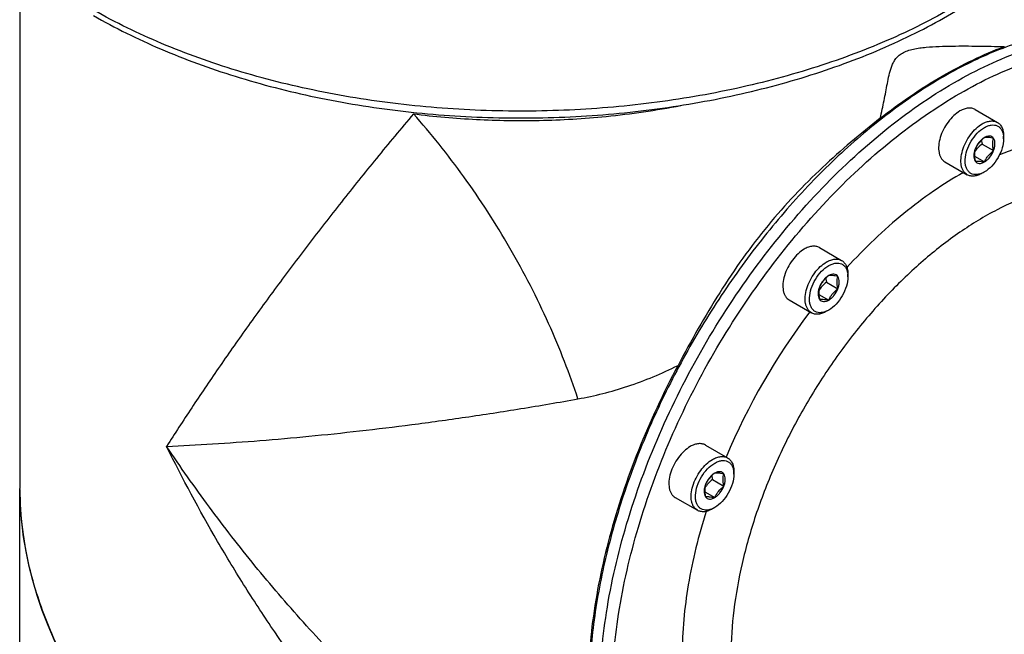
# Model space of a CAD drawing. Header units: millimetres. Extents: x 20 to 4180, y 42 to 2950.
# Tile 105 of 128: x 3570 to 3712, y 2170 to 2259. Entities that reach past the tile are written whole.
import ezdxf

# ---------------------------------------------------------------- set-up
doc = ezdxf.new("R2010")
doc.units = ezdxf.units.MM
doc.header["$LTSCALE"] = 231.275
for name, color, linetype in [('DEFAULT_VBL19', 7, 'CONTINUOUS'), ('MIDDLE_ASM_PBL23', 7, 'CONTINUOUS'), ('TOP_ASM_PBL22', 7, 'CONTINUOUS')]:
    doc.layers.add(name, color=color, linetype=linetype)

# ---------------------------------------------------------------- blocks, each defined once
blk = doc.blocks.new('TOP_ASM_PBL22', base_point=(3563.15, 2450.03))
at = {"layer": 'TOP_ASM_PBL22', "color": 7}
for points, knots in [([(3730.33, 2295.07), (3730.28, 2293.83), (3730.01, 2291.34), (3729.14, 2287.64), (3727.81, 2284), (3726.02, 2280.42), (3723.79, 2276.93), (3720.16, 2272.32), (3714.52, 2266.9), (3706.39, 2261.17), (3696.92, 2256.18), (3686.31, 2252.04), (3674.79, 2248.82), (3662.58, 2246.6), (3649.95, 2245.42), (3637.16, 2245.3), (3624.47, 2246.25), (3612.14, 2248.25), (3600.45, 2251.25), (3589.62, 2255.19), (3582.91, 2258.51), (3579.77, 2260.32)], [0, 0, 0, 0, 0.021309, 0.042914, 0.065021, 0.087812, 0.111438, 0.136019, 0.188321, 0.245116, 0.306333, 0.371578, 0.440215, 0.51143, 0.584286, 0.657774, 0.730857, 0.802517, 0.871798, 0.937852, 1, 1, 1, 1]), ([(3580.29, 2259.24), (3583.42, 2257.44), (3590.12, 2254.13), (3600.91, 2250.2), (3612.54, 2247.22), (3624.77, 2245.24), (3637.37, 2244.31), (3650.06, 2244.44), (3662.58, 2245.64), (3674.69, 2247.86), (3686.13, 2251.08), (3696.68, 2255.23), (3706.12, 2260.25), (3713.04, 2265.16), (3717.8, 2269.46), (3721.88, 2273.81), (3725.25, 2278.52), (3727.73, 2283.53), (3729.1, 2287.32), (3730, 2291.17), (3730.27, 2293.77), (3730.33, 2295.07)], [0, 0, 0, 0, 0.062048, 0.127778, 0.196575, 0.267643, 0.34007, 0.412874, 0.485055, 0.555644, 0.623751, 0.688622, 0.749692, 0.806655, 0.833611, 0.85958, 0.908786, 0.932289, 0.955218, 0.97773, 1, 1, 1, 1])]:
    blk.add_open_spline(points, degree=3, knots=knots, dxfattribs=at)
blk = doc.blocks.new('MIDDLE_ASM_PBL23', base_point=(3785.78, 2116.28))
at = {"layer": 'MIDDLE_ASM_PBL23', "color": 7}
for p, q in [((3569.65, 2265.66), (3569.65, 2190.79)), ((3707.89, 2245.64), (3711.11, 2243.77)), ((3712.02, 2241.41), (3712.02, 2241.77)), ((3708.91, 2240.64), (3710.56, 2239.69)), ((3707.8, 2238.87), (3709.23, 2238.04)), ((3703.51, 2238.06), (3706.74, 2236.2)), ((3709.23, 2236.59), (3708.92, 2236.41)), ((3685.35, 2225.65), (3688.57, 2223.79)), ((3689.48, 2221.43), (3689.48, 2221.79)), ((3686.37, 2220.65), (3688.02, 2219.7)), ((3685.26, 2218.88), (3686.7, 2218.05)), ((3680.97, 2218.07), (3684.2, 2216.21)), ((3686.7, 2216.61), (3686.39, 2216.43)), ((3668.85, 2197.07), (3672.07, 2195.21)), ((3672.98, 2192.85), (3672.98, 2193.21)), ((3669.87, 2192.08), (3671.52, 2191.12)), ((3569.65, 2158.94), (3569.65, 2190.6)), ((3668.76, 2190.3), (3670.2, 2189.47)), ((3664.47, 2189.49), (3667.7, 2187.63)), ((3670.2, 2188.03), (3669.89, 2187.85))]:
    blk.add_line(p, q, dxfattribs=at)
blk.add_arc((3761.92, 2157.34), 97.76, 142.8743, 157.1255, dxfattribs=at)
blk.add_ellipse((3642.15, 2175.4), major_axis=(68.59, -32.86), ratio=0.715085, start_param=3.470555, end_param=5.836573, dxfattribs=at)
for points, knots in [([(3739.56, 2253.96), (3738.67, 2254.48), (3736.81, 2255.4), (3733.85, 2256.42), (3730.72, 2257.09), (3726.27, 2257.51), (3720.34, 2257.07), (3713.04, 2255.13), (3705.55, 2251.82), (3698.02, 2247.21), (3690.62, 2241.42), (3683.49, 2234.55), (3676.78, 2226.76), (3670.64, 2218.21), (3665.2, 2209.08), (3660.57, 2199.57), (3656.86, 2189.89), (3654.13, 2180.22), (3652.45, 2170.79), (3652.05, 2164.58), (3652.05, 2161.58)], [0, 0, 0, 0, 0.021332, 0.042893, 0.064898, 0.087543, 0.135318, 0.187219, 0.243656, 0.304604, 0.369692, 0.438289, 0.509575, 0.582599, 0.656331, 0.729708, 0.801685, 0.871278, 0.937616, 1, 1, 1, 1]), ([(3704.81, 2249.5), (3706.45, 2250.45), (3709.71, 2252.16), (3714.69, 2254.19), (3719.58, 2255.62), (3724.34, 2256.42), (3728.92, 2256.58), (3733.27, 2256.09), (3737.35, 2254.96), (3739.88, 2253.78), (3741.06, 2253.09)], [0, 0, 0, 0, 0.148605, 0.289499, 0.422721, 0.548641, 0.667999, 0.781937, 0.891987, 1, 1, 1, 1]), ([(3694.15, 2244.37), (3694.26, 2244.8), (3694.45, 2245.65), (3694.72, 2246.92), (3694.95, 2248.17), (3695.18, 2249.39), (3695.43, 2250.59), (3695.69, 2251.57), (3696, 2252.33), (3696.32, 2252.89), (3696.76, 2253.41), (3697.37, 2253.84), (3698.12, 2254.17), (3698.97, 2254.4), (3699.87, 2254.55), (3701.11, 2254.69), (3702.68, 2254.78), (3704.57, 2254.82), (3706.46, 2254.83), (3708.98, 2254.81), (3710.86, 2254.77), (3712.12, 2254.74)], [0, 0, 0, 0, 0.052818, 0.104416, 0.154894, 0.204375, 0.253052, 0.301332, 0.325714, 0.350792, 0.377451, 0.406879, 0.439593, 0.47479, 0.511339, 0.548541, 0.62373, 0.699248, 0.774777, 0.850155, 1, 1, 1, 1]), ([(3694.15, 2244.37), (3697, 2246.6), (3702.74, 2250.54), (3709.01, 2253.59), (3712.12, 2254.74)], [0, 0, 0, 0, 0.521941, 1, 1, 1, 1]), ([(3705.7, 2247.97), (3707.28, 2248.88), (3710.42, 2250.53), (3715.22, 2252.51), (3719.94, 2253.92), (3724.54, 2254.73), (3728.96, 2254.93), (3733.18, 2254.53), (3737.15, 2253.52), (3740.83, 2251.9), (3744.18, 2249.7), (3747.16, 2246.94), (3749.75, 2243.65), (3751.92, 2239.86), (3753.65, 2235.61), (3754.94, 2230.95), (3755.77, 2225.91), (3756.01, 2222.42), (3756.06, 2220.63)], [0, 0, 0, 0, 0.074645, 0.145495, 0.212563, 0.27602, 0.33621, 0.393669, 0.449116, 0.503431, 0.557589, 0.61258, 0.669322, 0.728589, 0.790975, 0.856884, 0.926538, 1, 1, 1, 1]), ([(3653.55, 2160.71), (3653.55, 2164.76), (3654.29, 2173.19), (3657.25, 2185.92), (3661.99, 2198.8), (3668.34, 2211.37), (3676.05, 2223.15), (3684.84, 2233.69), (3694.37, 2242.62), (3701.31, 2247.48), (3704.81, 2249.5)], [0, 0, 0, 0, 0.114155, 0.237327, 0.366977, 0.500002, 0.633026, 0.762675, 0.885846, 1, 1, 1, 1]), ([(3655.32, 2160.71), (3655.32, 2164.69), (3656.05, 2172.98), (3658.95, 2185.48), (3663.61, 2198.15), (3669.85, 2210.5), (3677.43, 2222.07), (3686.06, 2232.44), (3695.44, 2241.21), (3702.25, 2245.98), (3705.7, 2247.97)], [0, 0, 0, 0, 0.114155, 0.237327, 0.366977, 0.500002, 0.633026, 0.762675, 0.885846, 1, 1, 1, 1]), ([(3626.59, 2245.01), (3629.61, 2244.62), (3635.68, 2244.09), (3645, 2243.94), (3654.9, 2244.54), (3661.71, 2245.53), (3665.29, 2246.22)], [0, 0, 0, 0, 0.235417, 0.469571, 0.719157, 1, 1, 1, 1]), ([(3707.89, 2245.64), (3707.74, 2245.72), (3707.41, 2245.84), (3706.86, 2245.85), (3706.27, 2245.71), (3705.89, 2245.53), (3705.7, 2245.42)], [0, 0, 0, 0, 0.217773, 0.450953, 0.710202, 1, 1, 1, 1]), ([(3626.59, 2245.01), (3624.79, 2242.87), (3621.28, 2238.64), (3616.2, 2232.32), (3611.38, 2226.11), (3606.8, 2220.03), (3602.48, 2214.07), (3599.03, 2209.17), (3596.4, 2205.31), (3594.51, 2202.47), (3592.67, 2199.67), (3591.47, 2197.81), (3590.88, 2196.89)], [0, 0, 0, 0, 0.139674, 0.274944, 0.405957, 0.53283, 0.655646, 0.774439, 0.832345, 0.889258, 0.945151, 1, 1, 1, 1]), ([(3650.4, 2203.76), (3649.81, 2205.57), (3648.48, 2209.25), (3646.19, 2214.72), (3643.55, 2220.2), (3640.61, 2225.6), (3637.4, 2230.85), (3633.97, 2235.87), (3630.38, 2240.6), (3627.87, 2243.58), (3626.59, 2245.01)], [0, 0, 0, 0, 0.119843, 0.244018, 0.371236, 0.5, 0.628764, 0.755982, 0.880157, 1, 1, 1, 1]), ([(3705.7, 2245.42), (3705.37, 2245.23), (3704.75, 2244.75), (3703.94, 2243.83), (3703.28, 2242.76), (3702.81, 2241.61), (3702.58, 2240.47), (3702.6, 2239.58), (3702.77, 2238.97), (3702.95, 2238.59), (3703.2, 2238.28), (3703.4, 2238.12), (3703.51, 2238.06)], [0, 0, 0, 0, 0.128679, 0.270272, 0.417428, 0.561775, 0.695446, 0.812711, 0.864676, 0.91251, 0.95714, 1, 1, 1, 1]), ([(3694.15, 2244.37), (3691.28, 2242.12), (3687.02, 2238.54), (3681.7, 2233.25), (3677.84, 2228.88), (3674.22, 2224.15), (3670.88, 2219.15), (3667.78, 2213.94), (3665.84, 2210.39), (3664.89, 2208.61)], [0, 0, 0, 0, 0.235071, 0.357157, 0.482441, 0.610349, 0.739846, 0.869924, 1, 1, 1, 1]), ([(3706.74, 2236.2), (3706.63, 2236.26), (3706.42, 2236.42), (3706.18, 2236.73), (3705.99, 2237.11), (3705.83, 2237.72), (3705.81, 2238.61), (3706.04, 2239.74), (3706.51, 2240.89), (3707.17, 2241.97), (3707.97, 2242.89), (3708.6, 2243.37), (3708.92, 2243.56)], [0, 0, 0, 0, 0.04286, 0.08749, 0.135324, 0.187289, 0.304554, 0.438225, 0.582572, 0.729728, 0.871321, 1, 1, 1, 1]), ([(3708.92, 2236.43), (3708.75, 2236.36), (3708.42, 2236.24), (3707.93, 2236.19), (3707.48, 2236.27), (3707.08, 2236.49), (3706.78, 2236.83), (3706.57, 2237.28), (3706.45, 2237.81), (3706.43, 2238.64), (3706.67, 2239.76), (3707.28, 2241.06), (3708.13, 2242.2), (3708.85, 2242.8), (3709.23, 2243.02)], [0, 0, 0, 0, 0.056781, 0.107765, 0.154446, 0.199422, 0.245819, 0.29632, 0.352529, 0.414929, 0.555744, 0.709509, 0.862168, 1, 1, 1, 1]), ([(3708.92, 2243.56), (3709.12, 2243.67), (3709.5, 2243.85), (3710.09, 2243.99), (3710.64, 2243.98), (3710.97, 2243.86), (3711.11, 2243.77)], [0, 0, 0, 0, 0.289798, 0.549047, 0.782227, 1, 1, 1, 1]), ([(3709.23, 2243.02), (3709.4, 2243.12), (3709.72, 2243.27), (3710.21, 2243.4), (3710.67, 2243.41), (3711.09, 2243.3), (3711.45, 2243.06), (3711.73, 2242.71), (3711.92, 2242.27), (3711.98, 2241.94), (3712, 2241.77)], [0, 0, 0, 0, 0.147572, 0.28071, 0.401084, 0.512861, 0.622409, 0.73675, 0.861542, 1, 1, 1, 1]), ([(3711.11, 2243.77), (3711.26, 2243.69), (3711.53, 2243.46), (3711.81, 2242.99), (3711.98, 2242.42), (3712.02, 2241.99), (3712.02, 2241.77)], [0, 0, 0, 0, 0.217772, 0.450951, 0.710201, 1, 1, 1, 1]), ([(3709.23, 2241.57), (3708.95, 2241.35), (3708.55, 2240.98), (3708.14, 2240.39), (3707.98, 2240.08), (3707.91, 2239.93)], [0, 0, 0, 0, 0.509246, 0.757624, 1, 1, 1, 1]), ([(3709.23, 2241.57), (3709.09, 2241.49), (3708.82, 2241.29), (3708.33, 2240.76), (3708.04, 2240.27), (3707.91, 2239.93)], [0, 0, 0, 0, 0.228314, 0.47826, 1, 1, 1, 1]), ([(3710.56, 2241.46), (3710.5, 2241.55), (3710.33, 2241.71), (3709.99, 2241.81), (3709.61, 2241.76), (3709.36, 2241.65), (3709.23, 2241.57)], [0, 0, 0, 0, 0.226462, 0.452923, 0.706142, 1, 1, 1, 1]), ([(3710.56, 2241.46), (3710.42, 2241.49), (3710.16, 2241.54), (3709.72, 2241.6), (3709.41, 2241.6), (3709.23, 2241.57)], [0, 0, 0, 0, 0.315642, 0.592564, 1, 1, 1, 1]), ([(3743.29, 2227.99), (3742.68, 2229.5), (3741.25, 2232.33), (3738.82, 2235.4), (3736.6, 2237.42), (3734.8, 2238.7), (3732.88, 2239.76), (3730.13, 2240.89), (3726.37, 2241.73), (3721.55, 2241.78), (3716.48, 2240.9), (3713.11, 2239.76), (3711.41, 2239.06)], [0, 0, 0, 0, 0.127733, 0.247773, 0.30595, 0.363454, 0.420784, 0.478446, 0.596524, 0.72132, 0.855331, 1, 1, 1, 1]), ([(3712, 2241.77), (3712, 2241.74), (3712.01, 2241.62), (3712.02, 2241.5), (3712.02, 2241.41)], [0, 0, 0, 0, 0.244397, 1, 1, 1, 1]), ([(3708.91, 2240.64), (3708.69, 2240.47), (3708.27, 2240.1), (3707.94, 2239.65), (3707.81, 2239.41)], [0, 0, 0, 0, 0.506383, 1, 1, 1, 1]), ([(3708.81, 2241.21), (3708.82, 2241.16), (3708.84, 2240.97), (3708.88, 2240.78), (3708.91, 2240.64)], [0, 0, 0, 0, 0.244562, 1, 1, 1, 1]), ([(3712.02, 2241.41), (3712.02, 2240.96), (3711.85, 2240), (3711.25, 2238.64), (3710.38, 2237.45), (3709.63, 2236.82), (3709.23, 2236.59)], [0, 0, 0, 0, 0.237219, 0.500001, 0.762782, 1, 1, 1, 1]), ([(3710.56, 2239.69), (3710.52, 2239.85), (3710.47, 2240.17), (3710.43, 2240.63), (3710.46, 2241.06), (3710.52, 2241.33), (3710.56, 2241.46)], [0, 0, 0, 0, 0.276815, 0.537689, 0.777992, 1, 1, 1, 1]), ([(3710.56, 2239.69), (3710.62, 2239.86), (3710.72, 2240.19), (3710.8, 2240.79), (3710.71, 2241.24), (3710.56, 2241.46)], [0, 0, 0, 0, 0.29503, 0.564528, 1, 1, 1, 1]), ([(3707.91, 2239.93), (3707.84, 2239.76), (3707.74, 2239.43), (3707.67, 2238.83), (3707.76, 2238.37), (3707.91, 2238.16)], [0, 0, 0, 0, 0.29503, 0.564528, 1, 1, 1, 1]), ([(3707.91, 2239.93), (3707.87, 2239.8), (3707.81, 2239.53), (3707.78, 2239.1), (3707.81, 2238.63), (3707.87, 2238.32), (3707.91, 2238.16)], [0, 0, 0, 0, 0.222008, 0.462311, 0.723185, 1, 1, 1, 1]), ([(3709.23, 2238.04), (3709.38, 2238.12), (3709.65, 2238.33), (3710.14, 2238.85), (3710.42, 2239.34), (3710.56, 2239.69)], [0, 0, 0, 0, 0.228314, 0.47826, 1, 1, 1, 1]), ([(3709.23, 2238.04), (3709.31, 2238.2), (3709.47, 2238.51), (3709.87, 2239.09), (3710.28, 2239.46), (3710.56, 2239.69)], [0, 0, 0, 0, 0.242376, 0.490754, 1, 1, 1, 1]), ([(3707.91, 2238.16), (3708.09, 2238.19), (3708.4, 2238.18), (3708.84, 2238.12), (3709.1, 2238.07), (3709.23, 2238.04)], [0, 0, 0, 0, 0.407436, 0.684358, 1, 1, 1, 1]), ([(3707.91, 2238.16), (3707.97, 2238.07), (3708.14, 2237.91), (3708.48, 2237.81), (3708.86, 2237.86), (3709.11, 2237.97), (3709.23, 2238.04)], [0, 0, 0, 0, 0.226462, 0.452923, 0.706142, 1, 1, 1, 1]), ([(3706.19, 2236.52), (3704.71, 2235.68), (3701.75, 2233.82), (3695.94, 2229.44), (3691.89, 2225.56), (3689.34, 2222.77)], [0, 0, 0, 0, 0.234008, 0.479601, 1, 1, 1, 1]), ([(3708.92, 2236.41), (3708.73, 2236.3), (3708.35, 2236.12), (3707.76, 2235.98), (3707.21, 2235.99), (3706.88, 2236.11), (3706.74, 2236.2)], [0, 0, 0, 0, 0.289798, 0.549047, 0.782227, 1, 1, 1, 1]), ([(3709.23, 2236.59), (3709.21, 2236.58), (3709.1, 2236.52), (3709, 2236.47), (3708.92, 2236.43)], [0, 0, 0, 0, 0.255651, 1, 1, 1, 1]), ([(3735.17, 2232.68), (3734.53, 2233.05), (3733.21, 2233.71), (3731.09, 2234.44), (3728.85, 2234.92), (3725.68, 2235.22), (3721.45, 2234.91), (3716.23, 2233.53), (3710.88, 2231.17), (3705.5, 2227.89), (3700.21, 2223.76), (3695.11, 2218.86), (3690.32, 2213.3), (3685.93, 2207.2), (3682.03, 2200.69), (3678.71, 2193.9), (3676.04, 2186.98), (3674.08, 2180.07), (3672.86, 2173.33), (3672.56, 2168.89), (3672.55, 2166.73)], [0, 0, 0, 0, 0.021331, 0.042889, 0.064891, 0.087531, 0.135289, 0.187162, 0.243564, 0.304471, 0.369515, 0.438072, 0.509325, 0.582326, 0.656051, 0.72944, 0.80145, 0.871099, 0.937517, 1, 1, 1, 1]), ([(3683.16, 2225.43), (3682.84, 2225.25), (3682.21, 2224.76), (3681.4, 2223.85), (3680.74, 2222.77), (3680.27, 2221.62), (3680.04, 2220.49), (3680.06, 2219.6), (3680.23, 2218.98), (3680.41, 2218.6), (3680.66, 2218.29), (3680.86, 2218.14), (3680.97, 2218.07)], [0, 0, 0, 0, 0.128679, 0.270272, 0.417428, 0.561775, 0.695446, 0.812711, 0.864676, 0.91251, 0.95714, 1, 1, 1, 1]), ([(3685.35, 2225.65), (3685.2, 2225.73), (3684.87, 2225.85), (3684.32, 2225.87), (3683.73, 2225.73), (3683.35, 2225.54), (3683.16, 2225.43)], [0, 0, 0, 0, 0.217773, 0.450953, 0.710202, 1, 1, 1, 1]), ([(3684.2, 2216.21), (3684.09, 2216.27), (3683.89, 2216.43), (3683.64, 2216.74), (3683.46, 2217.12), (3683.29, 2217.73), (3683.27, 2218.62), (3683.5, 2219.76), (3683.97, 2220.91), (3684.63, 2221.99), (3685.43, 2222.9), (3686.06, 2223.38), (3686.39, 2223.57)], [0, 0, 0, 0, 0.04286, 0.08749, 0.135324, 0.187289, 0.304554, 0.438225, 0.582572, 0.729728, 0.871321, 1, 1, 1, 1]), ([(3686.39, 2223.57), (3686.58, 2223.68), (3686.96, 2223.86), (3687.55, 2224.01), (3688.1, 2223.99), (3688.43, 2223.87), (3688.57, 2223.79)], [0, 0, 0, 0, 0.289798, 0.549047, 0.782227, 1, 1, 1, 1]), ([(3686.7, 2223.04), (3686.86, 2223.13), (3687.18, 2223.28), (3687.67, 2223.41), (3688.13, 2223.43), (3688.56, 2223.31), (3688.91, 2223.07), (3689.19, 2222.73), (3689.38, 2222.29), (3689.44, 2221.96), (3689.46, 2221.78)], [0, 0, 0, 0, 0.147572, 0.28071, 0.401084, 0.512861, 0.622409, 0.73675, 0.861542, 1, 1, 1, 1]), ([(3688.57, 2223.79), (3688.72, 2223.7), (3688.99, 2223.48), (3689.27, 2223.01), (3689.45, 2222.43), (3689.48, 2222.01), (3689.48, 2221.79)], [0, 0, 0, 0, 0.217772, 0.450951, 0.710201, 1, 1, 1, 1]), ([(3686.38, 2216.44), (3686.21, 2216.37), (3685.89, 2216.26), (3685.39, 2216.21), (3684.94, 2216.29), (3684.55, 2216.5), (3684.24, 2216.85), (3684.03, 2217.29), (3683.92, 2217.82), (3683.9, 2218.65), (3684.13, 2219.78), (3684.74, 2221.08), (3685.59, 2222.22), (3686.32, 2222.82), (3686.7, 2223.04)], [0, 0, 0, 0, 0.056781, 0.107765, 0.154446, 0.199422, 0.245819, 0.29632, 0.352529, 0.414929, 0.555744, 0.709509, 0.862168, 1, 1, 1, 1]), ([(3688.02, 2221.47), (3687.96, 2221.56), (3687.79, 2221.72), (3687.45, 2221.82), (3687.07, 2221.77), (3686.82, 2221.66), (3686.7, 2221.59)], [0, 0, 0, 0, 0.226462, 0.452923, 0.706142, 1, 1, 1, 1]), ([(3688.02, 2221.47), (3687.88, 2221.5), (3687.62, 2221.55), (3687.18, 2221.61), (3686.87, 2221.62), (3686.7, 2221.59)], [0, 0, 0, 0, 0.315642, 0.592564, 1, 1, 1, 1]), ([(3689.46, 2221.78), (3689.46, 2221.75), (3689.48, 2221.64), (3689.48, 2221.52), (3689.48, 2221.43)], [0, 0, 0, 0, 0.244397, 1, 1, 1, 1]), ([(3686.37, 2220.65), (3686.15, 2220.48), (3685.74, 2220.11), (3685.4, 2219.66), (3685.27, 2219.43)], [0, 0, 0, 0, 0.506383, 1, 1, 1, 1]), ([(3686.7, 2221.59), (3686.41, 2221.36), (3686.01, 2220.99), (3685.6, 2220.41), (3685.44, 2220.1), (3685.37, 2219.94)], [0, 0, 0, 0, 0.509246, 0.757624, 1, 1, 1, 1]), ([(3686.7, 2221.59), (3686.55, 2221.51), (3686.28, 2221.3), (3685.79, 2220.78), (3685.5, 2220.29), (3685.37, 2219.94)], [0, 0, 0, 0, 0.228314, 0.47826, 1, 1, 1, 1]), ([(3686.28, 2221.23), (3686.28, 2221.18), (3686.3, 2220.99), (3686.34, 2220.8), (3686.37, 2220.65)], [0, 0, 0, 0, 0.244562, 1, 1, 1, 1]), ([(3689.48, 2221.43), (3689.48, 2220.97), (3689.31, 2220.01), (3688.71, 2218.66), (3687.84, 2217.46), (3687.09, 2216.83), (3686.7, 2216.61)], [0, 0, 0, 0, 0.237219, 0.500001, 0.762782, 1, 1, 1, 1]), ([(3688.02, 2219.7), (3687.99, 2219.86), (3687.93, 2220.18), (3687.89, 2220.64), (3687.92, 2221.07), (3687.98, 2221.34), (3688.02, 2221.47)], [0, 0, 0, 0, 0.276815, 0.537689, 0.777992, 1, 1, 1, 1]), ([(3688.02, 2219.7), (3688.09, 2219.87), (3688.19, 2220.2), (3688.26, 2220.8), (3688.17, 2221.25), (3688.02, 2221.47)], [0, 0, 0, 0, 0.29503, 0.564528, 1, 1, 1, 1]), ([(3685.37, 2219.94), (3685.3, 2219.77), (3685.2, 2219.44), (3685.13, 2218.84), (3685.22, 2218.39), (3685.37, 2218.17)], [0, 0, 0, 0, 0.29503, 0.564528, 1, 1, 1, 1]), ([(3685.37, 2219.94), (3685.33, 2219.81), (3685.27, 2219.54), (3685.24, 2219.11), (3685.28, 2218.65), (3685.33, 2218.33), (3685.37, 2218.17)], [0, 0, 0, 0, 0.222008, 0.462311, 0.723185, 1, 1, 1, 1]), ([(3686.7, 2218.05), (3686.77, 2218.21), (3686.93, 2218.52), (3687.34, 2219.11), (3687.74, 2219.48), (3688.02, 2219.7)], [0, 0, 0, 0, 0.242376, 0.490754, 1, 1, 1, 1]), ([(3686.7, 2218.05), (3686.84, 2218.13), (3687.11, 2218.34), (3687.6, 2218.87), (3687.89, 2219.35), (3688.02, 2219.7)], [0, 0, 0, 0, 0.228314, 0.47826, 1, 1, 1, 1]), ([(3685.37, 2218.17), (3685.55, 2218.2), (3685.86, 2218.19), (3686.3, 2218.13), (3686.56, 2218.08), (3686.7, 2218.05)], [0, 0, 0, 0, 0.407436, 0.684358, 1, 1, 1, 1]), ([(3685.37, 2218.17), (3685.43, 2218.08), (3685.6, 2217.92), (3685.94, 2217.82), (3686.32, 2217.87), (3686.57, 2217.98), (3686.7, 2218.05)], [0, 0, 0, 0, 0.226462, 0.452923, 0.706142, 1, 1, 1, 1]), ([(3686.39, 2216.43), (3686.19, 2216.32), (3685.81, 2216.13), (3685.22, 2215.99), (3684.67, 2216.01), (3684.34, 2216.13), (3684.2, 2216.21)], [0, 0, 0, 0, 0.289798, 0.549047, 0.782227, 1, 1, 1, 1]), ([(3686.7, 2216.61), (3686.67, 2216.59), (3686.57, 2216.53), (3686.46, 2216.48), (3686.38, 2216.44)], [0, 0, 0, 0, 0.255651, 1, 1, 1, 1]), ([(3650.4, 2203.76), (3651.61, 2203.97), (3654.04, 2204.49), (3658.94, 2205.92), (3662.54, 2207.42), (3664.89, 2208.61)], [0, 0, 0, 0, 0.239643, 0.4855, 1, 1, 1, 1]), ([(3664.89, 2208.61), (3662.75, 2204.61), (3658.97, 2196.51), (3654.79, 2184.08), (3652.67, 2173.73), (3651.91, 2165.75), (3651.81, 2160.1), (3652.17, 2154.72), (3652.98, 2149.66), (3654.24, 2144.98), (3655.94, 2140.7), (3658.06, 2136.86), (3660.6, 2133.51), (3663.54, 2130.68), (3665.74, 2129.15), (3666.89, 2128.49)], [0, 0, 0, 0, 0.155793, 0.306827, 0.449822, 0.5175, 0.582266, 0.643962, 0.70252, 0.757985, 0.810528, 0.860465, 0.908261, 0.954529, 1, 1, 1, 1]), ([(3590.88, 2196.89), (3593.09, 2196.99), (3597.6, 2197.23), (3604.46, 2197.71), (3611.56, 2198.34), (3618.88, 2199.11), (3626.44, 2200.03), (3634.22, 2201.1), (3642.24, 2202.34), (3647.66, 2203.26), (3650.4, 2203.76)], [0, 0, 0, 0, 0.110741, 0.225557, 0.344349, 0.467165, 0.594038, 0.725053, 0.860324, 1, 1, 1, 1]), ([(3673.87, 2118.43), (3671.67, 2118.63), (3667.24, 2119.4), (3660.76, 2121.45), (3654.41, 2124.27), (3648.24, 2127.74), (3642.27, 2131.75), (3634.54, 2137.76), (3625.44, 2146.28), (3615.46, 2157.64), (3607.87, 2167.89), (3602.23, 2176.48), (3596.86, 2185.35), (3593.18, 2192.23), (3590.88, 2196.89)], [0, 0, 0, 0, 0.05603, 0.11337, 0.17198, 0.231749, 0.292543, 0.354229, 0.479768, 0.607641, 0.737255, 0.80258, 0.868178, 1, 1, 1, 1]), ([(3651.52, 2137.36), (3648.48, 2139.12), (3642.51, 2142.91), (3633.97, 2149.25), (3625.79, 2156.16), (3618, 2163.56), (3610.6, 2171.38), (3603.6, 2179.55), (3597, 2188.05), (3592.87, 2193.91), (3590.88, 2196.89)], [0, 0, 0, 0, 0.12313, 0.24736, 0.372323, 0.497739, 0.623386, 0.749081, 0.874665, 1, 1, 1, 1]), ([(3666.66, 2196.86), (3666.34, 2196.67), (3665.71, 2196.19), (3664.9, 2195.27), (3664.24, 2194.19), (3663.78, 2193.04), (3663.54, 2191.91), (3663.57, 2191.02), (3663.73, 2190.41), (3663.91, 2190.02), (3664.16, 2189.71), (3664.36, 2189.56), (3664.47, 2189.49)], [0, 0, 0, 0, 0.128679, 0.270272, 0.417428, 0.561775, 0.695446, 0.812711, 0.864676, 0.91251, 0.95714, 1, 1, 1, 1]), ([(3668.85, 2197.07), (3668.7, 2197.16), (3668.37, 2197.28), (3667.82, 2197.29), (3667.23, 2197.15), (3666.85, 2196.97), (3666.66, 2196.86)], [0, 0, 0, 0, 0.217773, 0.450953, 0.710202, 1, 1, 1, 1]), ([(3667.7, 2187.63), (3667.59, 2187.69), (3667.39, 2187.85), (3667.14, 2188.16), (3666.96, 2188.54), (3666.79, 2189.15), (3666.77, 2190.05), (3667, 2191.18), (3667.47, 2192.33), (3668.13, 2193.41), (3668.93, 2194.32), (3669.56, 2194.81), (3669.89, 2194.99)], [0, 0, 0, 0, 0.04286, 0.08749, 0.135324, 0.187289, 0.304554, 0.438225, 0.582572, 0.729728, 0.871321, 1, 1, 1, 1]), ([(3669.89, 2194.99), (3670.08, 2195.1), (3670.46, 2195.29), (3671.05, 2195.43), (3671.6, 2195.41), (3671.93, 2195.29), (3672.07, 2195.21)], [0, 0, 0, 0, 0.289798, 0.549047, 0.782227, 1, 1, 1, 1]), ([(3670.2, 2194.46), (3670.36, 2194.55), (3670.68, 2194.7), (3671.17, 2194.84), (3671.63, 2194.85), (3672.06, 2194.73), (3672.41, 2194.5), (3672.69, 2194.15), (3672.88, 2193.71), (3672.94, 2193.38), (3672.96, 2193.21)], [0, 0, 0, 0, 0.147572, 0.28071, 0.401084, 0.512861, 0.622409, 0.73675, 0.861542, 1, 1, 1, 1]), ([(3672.07, 2195.21), (3672.22, 2195.13), (3672.49, 2194.9), (3672.78, 2194.43), (3672.95, 2193.85), (3672.98, 2193.43), (3672.98, 2193.21)], [0, 0, 0, 0, 0.217772, 0.450951, 0.710201, 1, 1, 1, 1]), ([(3669.88, 2187.86), (3669.71, 2187.79), (3669.39, 2187.68), (3668.89, 2187.63), (3668.44, 2187.71), (3668.05, 2187.93), (3667.74, 2188.27), (3667.53, 2188.71), (3667.42, 2189.24), (3667.4, 2190.07), (3667.63, 2191.2), (3668.24, 2192.5), (3669.09, 2193.64), (3669.82, 2194.24), (3670.2, 2194.46)], [0, 0, 0, 0, 0.056781, 0.107765, 0.154446, 0.199422, 0.245819, 0.29632, 0.352529, 0.414929, 0.555744, 0.709509, 0.862168, 1, 1, 1, 1]), ([(3671.52, 2192.89), (3671.46, 2192.98), (3671.29, 2193.14), (3670.95, 2193.24), (3670.57, 2193.19), (3670.32, 2193.08), (3670.2, 2193.01)], [0, 0, 0, 0, 0.226462, 0.452923, 0.706142, 1, 1, 1, 1]), ([(3672.96, 2193.21), (3672.96, 2193.18), (3672.98, 2193.06), (3672.98, 2192.94), (3672.98, 2192.85)], [0, 0, 0, 0, 0.244397, 1, 1, 1, 1]), ([(3669.87, 2192.08), (3669.65, 2191.9), (3669.24, 2191.53), (3668.91, 2191.09), (3668.77, 2190.85)], [0, 0, 0, 0, 0.506383, 1, 1, 1, 1]), ([(3670.2, 2193.01), (3669.91, 2192.79), (3669.51, 2192.41), (3669.1, 2191.83), (3668.94, 2191.52), (3668.87, 2191.36)], [0, 0, 0, 0, 0.509246, 0.757624, 1, 1, 1, 1]), ([(3670.2, 2193.01), (3670.05, 2192.93), (3669.78, 2192.72), (3669.29, 2192.2), (3669, 2191.71), (3668.87, 2191.36)], [0, 0, 0, 0, 0.228314, 0.47826, 1, 1, 1, 1]), ([(3669.78, 2192.65), (3669.78, 2192.6), (3669.8, 2192.41), (3669.84, 2192.22), (3669.87, 2192.08)], [0, 0, 0, 0, 0.244562, 1, 1, 1, 1]), ([(3671.52, 2192.89), (3671.38, 2192.92), (3671.12, 2192.97), (3670.68, 2193.03), (3670.37, 2193.04), (3670.2, 2193.01)], [0, 0, 0, 0, 0.315642, 0.592564, 1, 1, 1, 1]), ([(3672.98, 2192.85), (3672.98, 2192.39), (3672.81, 2191.43), (3672.21, 2190.08), (3671.34, 2188.89), (3670.59, 2188.26), (3670.2, 2188.03)], [0, 0, 0, 0, 0.237219, 0.500001, 0.762782, 1, 1, 1, 1]), ([(3671.52, 2191.12), (3671.49, 2191.29), (3671.43, 2191.6), (3671.39, 2192.06), (3671.42, 2192.5), (3671.48, 2192.76), (3671.52, 2192.89)], [0, 0, 0, 0, 0.276815, 0.537689, 0.777992, 1, 1, 1, 1]), ([(3671.52, 2191.12), (3671.59, 2191.29), (3671.69, 2191.62), (3671.76, 2192.22), (3671.67, 2192.68), (3671.52, 2192.89)], [0, 0, 0, 0, 0.29503, 0.564528, 1, 1, 1, 1]), ([(3677.59, 2118.31), (3671.69, 2116.95), (3662.39, 2116.1), (3649.96, 2117), (3637.19, 2119.26), (3624.73, 2123.42), (3613.03, 2129.22), (3604.77, 2134.31), (3597.15, 2140.05), (3588.11, 2148.33), (3580.56, 2157.66), (3574.98, 2167.76), (3571.96, 2175.38), (3570.09, 2183.08), (3569.65, 2188.25), (3569.65, 2190.79)], [0, 0, 0, 0, 0.124907, 0.190306, 0.256978, 0.391946, 0.459395, 0.526156, 0.591823, 0.656041, 0.778836, 0.837223, 0.893458, 0.947634, 1, 1, 1, 1]), ([(3668.87, 2191.36), (3668.8, 2191.19), (3668.71, 2190.86), (3668.63, 2190.26), (3668.72, 2189.81), (3668.87, 2189.59)], [0, 0, 0, 0, 0.29503, 0.564528, 1, 1, 1, 1]), ([(3668.87, 2191.36), (3668.83, 2191.23), (3668.77, 2190.96), (3668.74, 2190.53), (3668.78, 2190.07), (3668.83, 2189.75), (3668.87, 2189.59)], [0, 0, 0, 0, 0.222008, 0.462311, 0.723185, 1, 1, 1, 1]), ([(3670.2, 2189.47), (3670.27, 2189.63), (3670.43, 2189.94), (3670.84, 2190.53), (3671.24, 2190.9), (3671.52, 2191.12)], [0, 0, 0, 0, 0.242376, 0.490754, 1, 1, 1, 1]), ([(3670.2, 2189.47), (3670.34, 2189.56), (3670.61, 2189.76), (3671.1, 2190.29), (3671.39, 2190.78), (3671.52, 2191.12)], [0, 0, 0, 0, 0.228314, 0.47826, 1, 1, 1, 1]), ([(3668.87, 2189.59), (3669.05, 2189.62), (3669.36, 2189.62), (3669.8, 2189.55), (3670.06, 2189.5), (3670.2, 2189.47)], [0, 0, 0, 0, 0.407436, 0.684358, 1, 1, 1, 1]), ([(3668.87, 2189.59), (3668.93, 2189.5), (3669.1, 2189.34), (3669.44, 2189.24), (3669.82, 2189.29), (3670.07, 2189.4), (3670.2, 2189.47)], [0, 0, 0, 0, 0.226462, 0.452923, 0.706142, 1, 1, 1, 1]), ([(3668.96, 2187.48), (3667.86, 2184), (3666.17, 2177.16), (3665.49, 2170.13), (3665.48, 2166.75)], [0, 0, 0, 0, 0.519604, 1, 1, 1, 1]), ([(3669.89, 2187.85), (3669.69, 2187.74), (3669.31, 2187.56), (3668.73, 2187.41), (3668.17, 2187.43), (3667.84, 2187.55), (3667.7, 2187.63)], [0, 0, 0, 0, 0.289798, 0.549047, 0.782227, 1, 1, 1, 1]), ([(3670.2, 2188.03), (3670.17, 2188.01), (3670.07, 2187.95), (3669.96, 2187.9), (3669.88, 2187.86)], [0, 0, 0, 0, 0.255651, 1, 1, 1, 1])]:
    blk.add_open_spline(points, degree=3, knots=knots, dxfattribs=at)
blk = doc.blocks.new('DEFAULT_VBL19', base_point=(3738.45, 2286.16))
at = {"layer": 'MIDDLE_ASM_PBL23'}
blk.add_blockref('MIDDLE_ASM_PBL23', (3785.78, 2116.28), dxfattribs=at)
at = {"layer": 'TOP_ASM_PBL22'}
blk.add_blockref('TOP_ASM_PBL22', (3563.15, 2450.03), dxfattribs=at)

msp = doc.modelspace()

# ---------------------------------------------------------------- block references
at = {"layer": 'DEFAULT_VBL19'}
msp.add_blockref('DEFAULT_VBL19', (3738.453, 2286.165), dxfattribs=at)

doc.saveas('drawing.dxf')
